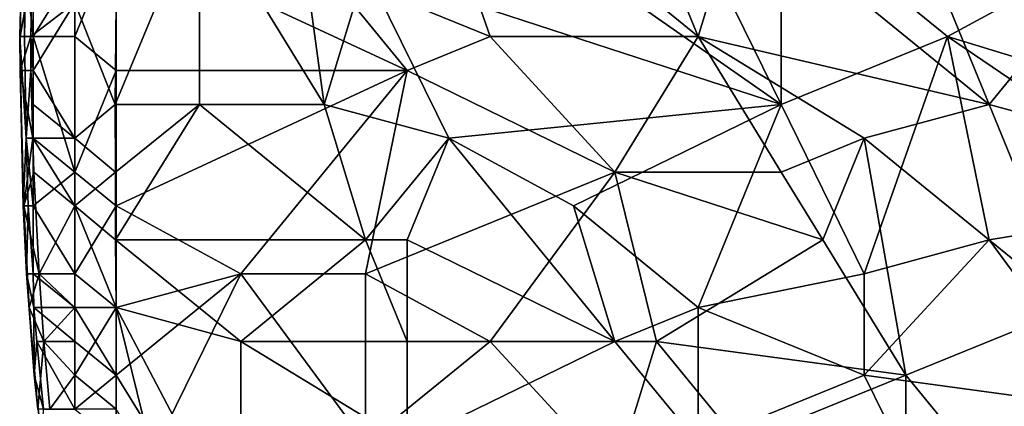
# Model space of a CAD drawing. Extents: x -0.7 to 0.7, y -0.35 to 0.35.
# Tile 44 of 226: x -0.7 to -0.6095, y -0.0319 to 0.0036. Entities that reach past the tile are written whole.
import ezdxf

# ---------------------------------------------------------------- set-up
doc = ezdxf.new("R2010")
doc.units = 0

msp = doc.modelspace()

# ---------------------------------------------------------------- linework, layer by layer
for points in [[(-0.683491, 0.014489, 0.412503), (-0.675854, 0.023811, 0.412453), (-0.672035, -0.004154, 0.412449)], [(-0.672035, -0.004154, 0.412449), (-0.675854, 0.023811, 0.412453), (-0.668217, 0.008275, 0.412435)], [(-0.672035, 0.008275, 0.436931), (-0.656761, 0.00206, 0.43695), (-0.664398, 0.023811, 0.436917)], [(-0.645305, 0.020704, 0.436954), (-0.664398, 0.023811, 0.436917), (-0.637668, 0.00206, 0.436984)], [(-0.656761, 0.00206, 0.43695), (-0.637668, 0.00206, 0.436984), (-0.664398, 0.023811, 0.436917)], [(-0.637668, 0.00206, 0.436984), (-0.63385, 0.014489, 0.436957), (-0.645305, 0.020704, 0.436954)], [(-0.7, 0.00206, 0.42714), (-0.699559, 0.00206, 0.432032), (-0.699649, 0.014489, 0.42714)], [(-0.699845, 0.008275, 0.422247), (-0.7, 0.00206, 0.42714), (-0.699649, 0.014489, 0.42714)], [(-0.699649, 0.014489, 0.42714), (-0.699559, 0.00206, 0.432032), (-0.699426, 0.008275, 0.432032)], [(-0.691151, 0.005168, 0.412463), (-0.683491, 0.014489, 0.412503), (-0.691241, -0.004154, 0.412463)], [(-0.691241, -0.004154, 0.412463), (-0.683491, 0.014489, 0.412503), (-0.683491, -0.004154, 0.412496)], [(-0.672035, -0.004154, 0.412449), (-0.683491, -0.004154, 0.412496), (-0.683491, 0.014489, 0.412503)], [(-0.630031, -0.004154, 0.41245), (-0.668217, 0.008275, 0.412435), (-0.656761, 0.014489, 0.412463)], [(-0.630031, -0.004154, 0.41245), (-0.656761, 0.014489, 0.412463), (-0.637668, 0.011382, 0.412424)], [(-0.630031, 0.014489, 0.412456), (-0.630031, -0.004154, 0.41245), (-0.637668, 0.011382, 0.412424)], [(-0.610938, -0.004154, 0.436973), (-0.63385, 0.014489, 0.436957), (-0.637668, 0.00206, 0.436984)], [(-0.610938, -0.004154, 0.436973), (-0.614757, 0.005168, 0.436988), (-0.63385, 0.014489, 0.436957)], [(-0.603301, 0.008275, 0.41244), (-0.614757, 0.00206, 0.412437), (-0.630031, 0.014489, 0.412456)], [(-0.630031, -0.004154, 0.41245), (-0.630031, 0.014489, 0.412456), (-0.614757, 0.00206, 0.412437)], [(-0.691128, -0.001047, 0.436984), (-0.691128, 0.011382, 0.436975), (-0.694947, 0.00206, 0.436521)], [(-0.694947, 0.00206, 0.436521), (-0.691128, 0.011382, 0.436975), (-0.694947, 0.008275, 0.436471)], [(-0.691128, 0.011382, 0.436975), (-0.664398, -0.001047, 0.436941), (-0.672035, 0.008275, 0.436931)], [(-0.691128, -0.001047, 0.436984), (-0.664398, -0.001047, 0.436941), (-0.691128, 0.011382, 0.436975)], [(-0.699966, 0.00206, 0.422247), (-0.7, 0.00206, 0.42714), (-0.699845, 0.008275, 0.422247)], [(-0.698858, 0.008275, 0.417355), (-0.699966, 0.00206, 0.422247), (-0.699845, 0.008275, 0.422247)], [(-0.698972, 0.00206, 0.417355), (-0.699966, 0.00206, 0.422247), (-0.698858, 0.008275, 0.417355)], [(-0.699426, 0.008275, 0.432032), (-0.699559, 0.00206, 0.432032), (-0.698765, 0.00206, 0.43335)], [(-0.698765, 0.008275, 0.433148), (-0.699426, 0.008275, 0.432032), (-0.698765, 0.00206, 0.43335)], [(-0.698858, 0.008275, 0.417355), (-0.694947, 0.005168, 0.413208), (-0.698972, 0.00206, 0.417355)], [(-0.698765, 0.00206, 0.43335), (-0.694947, 0.008275, 0.436471), (-0.698765, 0.008275, 0.433148)], [(-0.694947, 0.00206, 0.436521), (-0.694947, 0.008275, 0.436471), (-0.698765, 0.00206, 0.43335)], [(-0.664398, -0.001047, 0.436941), (-0.656761, 0.00206, 0.43695), (-0.672035, 0.008275, 0.436931)], [(-0.672035, -0.004154, 0.412449), (-0.668217, 0.008275, 0.412435), (-0.66058, -0.007262, 0.412473)], [(-0.630031, -0.004154, 0.41245), (-0.66058, -0.007262, 0.412473), (-0.668217, 0.008275, 0.412435)], [(-0.584208, -0.007262, 0.412452), (-0.614757, 0.00206, 0.412437), (-0.603301, 0.008275, 0.41244)], [(-0.694947, 0.005168, 0.413208), (-0.698765, -0.001047, 0.416987), (-0.698972, 0.00206, 0.417355)], [(-0.694947, -0.007262, 0.413246), (-0.698765, -0.001047, 0.416987), (-0.694947, 0.005168, 0.413208)], [(-0.691151, 0.005168, 0.412463), (-0.691241, -0.004154, 0.412463), (-0.694947, 0.005168, 0.413208)], [(-0.694947, -0.007262, 0.413246), (-0.694947, 0.005168, 0.413208), (-0.691241, -0.004154, 0.412463)], [(-0.610938, -0.004154, 0.436973), (-0.603301, 0.005168, 0.437003), (-0.614757, 0.005168, 0.436988)], [(-0.588027, -0.010369, 0.436982), (-0.603301, 0.005168, 0.437003), (-0.610938, -0.004154, 0.436973)], [(-0.699961, -0.001047, 0.422247), (-0.7, 0.00206, 0.42714), (-0.699966, 0.00206, 0.422247)], [(-0.7, 0.00206, 0.42714), (-0.699402, -0.007262, 0.432032), (-0.699559, 0.00206, 0.432032)], [(-0.69967, -0.013476, 0.42714), (-0.699402, -0.007262, 0.432032), (-0.7, 0.00206, 0.42714)], [(-0.699961, -0.001047, 0.422247), (-0.69967, -0.013476, 0.42714), (-0.7, 0.00206, 0.42714)], [(-0.698972, 0.00206, 0.417355), (-0.699961, -0.001047, 0.422247), (-0.699966, 0.00206, 0.422247)], [(-0.698963, -0.001047, 0.417355), (-0.699961, -0.001047, 0.422247), (-0.698972, 0.00206, 0.417355)], [(-0.699559, 0.00206, 0.432032), (-0.699402, -0.007262, 0.432032), (-0.698765, 0.00206, 0.43335)], [(-0.698765, 0.00206, 0.43335), (-0.699402, -0.007262, 0.432032), (-0.698765, -0.007262, 0.433107)], [(-0.698972, 0.00206, 0.417355), (-0.698765, -0.001047, 0.416987), (-0.698963, -0.001047, 0.417355)], [(-0.694947, -0.010369, 0.436379), (-0.694947, 0.00206, 0.436521), (-0.698765, 0.00206, 0.43335)], [(-0.698765, -0.007262, 0.433107), (-0.694947, -0.010369, 0.436379), (-0.698765, 0.00206, 0.43335)], [(-0.694947, -0.010369, 0.436379), (-0.691128, -0.001047, 0.436984), (-0.694947, 0.00206, 0.436521)], [(-0.664398, -0.001047, 0.436941), (-0.645305, -0.010369, 0.436961), (-0.656761, 0.00206, 0.43695)], [(-0.656761, 0.00206, 0.43695), (-0.645305, -0.010369, 0.436961), (-0.637668, 0.00206, 0.436984)], [(-0.645305, -0.010369, 0.436961), (-0.630031, -0.010369, 0.436954), (-0.637668, 0.00206, 0.436984)], [(-0.622394, -0.007262, 0.436969), (-0.610938, -0.004154, 0.436973), (-0.637668, 0.00206, 0.436984)], [(-0.630031, -0.010369, 0.436954), (-0.622394, -0.007262, 0.436969), (-0.637668, 0.00206, 0.436984)], [(-0.630031, -0.004154, 0.41245), (-0.614757, 0.00206, 0.412437), (-0.622394, -0.019691, 0.412483)], [(-0.622394, -0.019691, 0.412483), (-0.614757, 0.00206, 0.412437), (-0.610938, -0.016584, 0.412457)], [(-0.591846, -0.013476, 0.412452), (-0.614757, 0.00206, 0.412437), (-0.584208, -0.007262, 0.412452)], [(-0.610938, -0.016584, 0.412457), (-0.614757, 0.00206, 0.412437), (-0.591846, -0.013476, 0.412452)], [(-0.698787, -0.007262, 0.417355), (-0.699961, -0.001047, 0.422247), (-0.698963, -0.001047, 0.417355)], [(-0.69963, -0.013476, 0.422247), (-0.69967, -0.013476, 0.42714), (-0.699961, -0.001047, 0.422247)], [(-0.698787, -0.007262, 0.417355), (-0.69963, -0.013476, 0.422247), (-0.699961, -0.001047, 0.422247)], [(-0.698765, -0.001047, 0.416987), (-0.698765, -0.004154, 0.417112), (-0.698963, -0.001047, 0.417355)], [(-0.698963, -0.001047, 0.417355), (-0.698765, -0.004154, 0.417112), (-0.698787, -0.007262, 0.417355)], [(-0.698765, -0.004154, 0.417112), (-0.698765, -0.001047, 0.416987), (-0.694947, -0.007262, 0.413246)], [(-0.691128, -0.013476, 0.436961), (-0.691128, -0.001047, 0.436984), (-0.694947, -0.010369, 0.436379)], [(-0.691128, -0.013476, 0.436961), (-0.664398, -0.001047, 0.436941), (-0.691128, -0.001047, 0.436984)], [(-0.664398, -0.001047, 0.436941), (-0.691128, -0.013476, 0.436961), (-0.679672, -0.019691, 0.436935)], [(-0.664398, -0.001047, 0.436941), (-0.679672, -0.019691, 0.436935), (-0.668217, -0.019691, 0.436925)], [(-0.668217, -0.019691, 0.436925), (-0.645305, -0.010369, 0.436961), (-0.664398, -0.001047, 0.436941)], [(-0.698787, -0.007262, 0.417355), (-0.698765, -0.004154, 0.417112), (-0.694947, -0.007262, 0.413246)], [(-0.691187, -0.010369, 0.412463), (-0.694947, -0.007262, 0.413246), (-0.691241, -0.004154, 0.412463)], [(-0.691187, -0.010369, 0.412463), (-0.691241, -0.004154, 0.412463), (-0.683491, -0.004154, 0.412496)], [(-0.691183, -0.016584, 0.412463), (-0.691187, -0.010369, 0.412463), (-0.683491, -0.004154, 0.412496)], [(-0.668217, -0.016584, 0.412467), (-0.691183, -0.016584, 0.412463), (-0.683491, -0.004154, 0.412496)], [(-0.668217, -0.016584, 0.412467), (-0.683491, -0.004154, 0.412496), (-0.672035, -0.004154, 0.412449)], [(-0.668217, -0.016584, 0.412467), (-0.672035, -0.004154, 0.412449), (-0.66058, -0.007262, 0.412473)], [(-0.66058, -0.007262, 0.412473), (-0.630031, -0.004154, 0.41245), (-0.649124, -0.013476, 0.412475)], [(-0.649124, -0.013476, 0.412475), (-0.630031, -0.004154, 0.41245), (-0.637668, -0.022798, 0.412473)], [(-0.622394, -0.019691, 0.412483), (-0.637668, -0.022798, 0.412473), (-0.630031, -0.004154, 0.41245)], [(-0.622394, -0.007262, 0.436969), (-0.603301, -0.022798, 0.437006), (-0.610938, -0.004154, 0.436973)], [(-0.603301, -0.022798, 0.437006), (-0.588027, -0.010369, 0.436982), (-0.610938, -0.004154, 0.436973)], [(-0.69967, -0.013476, 0.42714), (-0.69921, -0.013476, 0.432032), (-0.699402, -0.007262, 0.432032)], [(-0.698787, -0.007262, 0.417355), (-0.6987, -0.010369, 0.417355), (-0.69963, -0.013476, 0.422247)], [(-0.698765, -0.007262, 0.433107), (-0.699402, -0.007262, 0.432032), (-0.698765, -0.013476, 0.432806)], [(-0.699402, -0.007262, 0.432032), (-0.69921, -0.013476, 0.432032), (-0.698765, -0.013476, 0.432806)], [(-0.694947, -0.013476, 0.413372), (-0.698787, -0.007262, 0.417355), (-0.694947, -0.007262, 0.413246)], [(-0.6987, -0.010369, 0.417355), (-0.698787, -0.007262, 0.417355), (-0.694947, -0.013476, 0.413372)], [(-0.698765, -0.013476, 0.432806), (-0.694947, -0.010369, 0.436379), (-0.698765, -0.007262, 0.433107)], [(-0.694947, -0.013476, 0.413372), (-0.694947, -0.007262, 0.413246), (-0.691187, -0.010369, 0.412463)], [(-0.66058, -0.007262, 0.412473), (-0.664398, -0.016584, 0.412482), (-0.668217, -0.016584, 0.412467)], [(-0.664398, -0.016584, 0.412482), (-0.66058, -0.007262, 0.412473), (-0.645305, -0.025905, 0.41248)], [(-0.645305, -0.025905, 0.41248), (-0.66058, -0.007262, 0.412473), (-0.649124, -0.013476, 0.412475)], [(-0.626213, -0.016584, 0.436965), (-0.622394, -0.007262, 0.436969), (-0.630031, -0.010369, 0.436954)], [(-0.626213, -0.016584, 0.436965), (-0.618575, -0.029013, 0.436965), (-0.622394, -0.007262, 0.436969)], [(-0.618575, -0.029013, 0.436965), (-0.603301, -0.022798, 0.437006), (-0.622394, -0.007262, 0.436969)], [(-0.698222, -0.019691, 0.417355), (-0.69963, -0.013476, 0.422247), (-0.6987, -0.010369, 0.417355)], [(-0.694947, -0.019691, 0.436168), (-0.694947, -0.010369, 0.436379), (-0.698765, -0.013476, 0.432806)], [(-0.6987, -0.010369, 0.417355), (-0.694947, -0.013476, 0.413372), (-0.698222, -0.019691, 0.417355)], [(-0.694947, -0.019691, 0.436168), (-0.691128, -0.013476, 0.436961), (-0.694947, -0.010369, 0.436379)], [(-0.691183, -0.016584, 0.412463), (-0.694947, -0.013476, 0.413372), (-0.691187, -0.010369, 0.412463)], [(-0.656761, -0.025905, 0.43695), (-0.645305, -0.010369, 0.436961), (-0.668217, -0.019691, 0.436925)], [(-0.656761, -0.025905, 0.43695), (-0.641487, -0.025905, 0.436969), (-0.645305, -0.010369, 0.436961)], [(-0.626213, -0.016584, 0.436965), (-0.630031, -0.010369, 0.436954), (-0.645305, -0.010369, 0.436961)], [(-0.641487, -0.025905, 0.436969), (-0.626213, -0.016584, 0.436965), (-0.645305, -0.010369, 0.436961)], [(-0.69967, -0.013476, 0.42714), (-0.699365, -0.019691, 0.42714), (-0.69921, -0.013476, 0.432032)], [(-0.69963, -0.013476, 0.422247), (-0.699365, -0.019691, 0.42714), (-0.69967, -0.013476, 0.42714)], [(-0.699139, -0.022798, 0.422247), (-0.69963, -0.013476, 0.422247), (-0.698222, -0.019691, 0.417355)], [(-0.699139, -0.022798, 0.422247), (-0.699365, -0.019691, 0.42714), (-0.69963, -0.013476, 0.422247)], [(-0.69921, -0.013476, 0.432032), (-0.699365, -0.019691, 0.42714), (-0.698765, -0.019691, 0.432336)], [(-0.698765, -0.013476, 0.432806), (-0.69921, -0.013476, 0.432032), (-0.698765, -0.019691, 0.432336)], [(-0.698765, -0.019691, 0.432336), (-0.694947, -0.019691, 0.436168), (-0.698765, -0.013476, 0.432806)], [(-0.694947, -0.013476, 0.413372), (-0.694947, -0.022798, 0.413682), (-0.698222, -0.019691, 0.417355)], [(-0.694947, -0.022798, 0.413682), (-0.694947, -0.013476, 0.413372), (-0.691128, -0.022798, 0.412479)], [(-0.691128, -0.022798, 0.412479), (-0.694947, -0.013476, 0.413372), (-0.691183, -0.016584, 0.412463)], [(-0.691128, -0.013476, 0.436961), (-0.694947, -0.019691, 0.436168), (-0.691128, -0.022798, 0.436921)], [(-0.691128, -0.022798, 0.436921), (-0.679672, -0.019691, 0.436935), (-0.691128, -0.013476, 0.436961)], [(-0.645305, -0.025905, 0.41248), (-0.649124, -0.013476, 0.412475), (-0.637668, -0.022798, 0.412473)], [(-0.610938, -0.016584, 0.412457), (-0.591846, -0.013476, 0.412452), (-0.599483, -0.03212, 0.412447)], [(-0.679672, -0.025905, 0.41249), (-0.691183, -0.016584, 0.412463), (-0.668217, -0.016584, 0.412467)], [(-0.691128, -0.022798, 0.412479), (-0.691183, -0.016584, 0.412463), (-0.679672, -0.025905, 0.41249)], [(-0.679672, -0.025905, 0.41249), (-0.668217, -0.016584, 0.412467), (-0.664398, -0.025905, 0.412493)], [(-0.664398, -0.025905, 0.412493), (-0.668217, -0.016584, 0.412467), (-0.664398, -0.016584, 0.412482)], [(-0.664398, -0.016584, 0.412482), (-0.645305, -0.025905, 0.41248), (-0.664398, -0.025905, 0.412493)], [(-0.618575, -0.029013, 0.436965), (-0.626213, -0.016584, 0.436965), (-0.641487, -0.025905, 0.436969)], [(-0.622394, -0.029013, 0.412496), (-0.622394, -0.019691, 0.412483), (-0.610938, -0.016584, 0.412457)], [(-0.622394, -0.029013, 0.412496), (-0.610938, -0.016584, 0.412457), (-0.599483, -0.03212, 0.412447)], [(-0.699365, -0.019691, 0.42714), (-0.698716, -0.022798, 0.432032), (-0.698765, -0.019691, 0.432336)], [(-0.699365, -0.019691, 0.42714), (-0.698672, -0.029013, 0.42714), (-0.698716, -0.022798, 0.432032)], [(-0.699139, -0.022798, 0.422247), (-0.698672, -0.029013, 0.42714), (-0.699365, -0.019691, 0.42714)], [(-0.697777, -0.025905, 0.417355), (-0.699139, -0.022798, 0.422247), (-0.698222, -0.019691, 0.417355)], [(-0.698765, -0.019691, 0.432336), (-0.694947, -0.022798, 0.436035), (-0.694947, -0.019691, 0.436168)], [(-0.698716, -0.022798, 0.432032), (-0.694947, -0.022798, 0.436035), (-0.698765, -0.019691, 0.432336)], [(-0.698222, -0.019691, 0.417355), (-0.694947, -0.022798, 0.413682), (-0.697777, -0.025905, 0.417355)], [(-0.694947, -0.019691, 0.436168), (-0.694947, -0.022798, 0.436035), (-0.691128, -0.022798, 0.436921)], [(-0.691128, -0.029013, 0.436895), (-0.679672, -0.019691, 0.436935), (-0.691128, -0.022798, 0.436921)], [(-0.679672, -0.019691, 0.436935), (-0.691128, -0.029013, 0.436895), (-0.68731, -0.035227, 0.436912)], [(-0.68731, -0.035227, 0.436912), (-0.668217, -0.035227, 0.436909), (-0.679672, -0.019691, 0.436935)], [(-0.668217, -0.035227, 0.436909), (-0.668217, -0.019691, 0.436925), (-0.679672, -0.019691, 0.436935)], [(-0.668217, -0.019691, 0.436925), (-0.668217, -0.035227, 0.436909), (-0.656761, -0.025905, 0.43695)], [(-0.622394, -0.029013, 0.412496), (-0.637668, -0.022798, 0.412473), (-0.622394, -0.019691, 0.412483)], [(-0.698333, -0.03212, 0.422247), (-0.699139, -0.022798, 0.422247), (-0.697777, -0.025905, 0.417355)], [(-0.698672, -0.029013, 0.42714), (-0.699139, -0.022798, 0.422247), (-0.698333, -0.03212, 0.422247)], [(-0.694947, -0.022798, 0.436035), (-0.698716, -0.022798, 0.432032), (-0.694947, -0.025905, 0.435917)], [(-0.698716, -0.022798, 0.432032), (-0.698427, -0.025905, 0.432032), (-0.694947, -0.025905, 0.435917)], [(-0.698672, -0.029013, 0.42714), (-0.698427, -0.025905, 0.432032), (-0.698716, -0.022798, 0.432032)], [(-0.694947, -0.022798, 0.413682), (-0.694947, -0.029013, 0.414021), (-0.697777, -0.025905, 0.417355)], [(-0.691128, -0.029013, 0.436895), (-0.691128, -0.022798, 0.436921), (-0.694947, -0.022798, 0.436035)], [(-0.694947, -0.025905, 0.435917), (-0.691128, -0.029013, 0.436895), (-0.694947, -0.022798, 0.436035)], [(-0.694947, -0.029013, 0.414021), (-0.694947, -0.022798, 0.413682), (-0.691128, -0.022798, 0.412479)], [(-0.691128, -0.03212, 0.412572), (-0.694947, -0.029013, 0.414021), (-0.691128, -0.022798, 0.412479)], [(-0.679672, -0.044549, 0.412512), (-0.691128, -0.022798, 0.412479), (-0.679672, -0.025905, 0.41249)], [(-0.68731, -0.038335, 0.412499), (-0.691128, -0.03212, 0.412572), (-0.691128, -0.022798, 0.412479)], [(-0.679672, -0.044549, 0.412512), (-0.68731, -0.038335, 0.412499), (-0.691128, -0.022798, 0.412479)], [(-0.645305, -0.025905, 0.41248), (-0.637668, -0.022798, 0.412473), (-0.637668, -0.035227, 0.412514)], [(-0.637668, -0.035227, 0.412514), (-0.637668, -0.022798, 0.412473), (-0.622394, -0.029013, 0.412496)], [(-0.610938, -0.038335, 0.43698), (-0.603301, -0.022798, 0.437006), (-0.618575, -0.029013, 0.436965)], [(-0.591846, -0.044549, 0.437013), (-0.603301, -0.022798, 0.437006), (-0.610938, -0.038335, 0.43698)], [(-0.698672, -0.029013, 0.42714), (-0.697798, -0.03212, 0.432032), (-0.698427, -0.025905, 0.432032)], [(-0.694947, -0.025905, 0.435917), (-0.698427, -0.025905, 0.432032), (-0.694947, -0.03212, 0.435507)], [(-0.698427, -0.025905, 0.432032), (-0.697798, -0.03212, 0.432032), (-0.694947, -0.03212, 0.435507)], [(-0.697243, -0.03212, 0.417355), (-0.698333, -0.03212, 0.422247), (-0.697777, -0.025905, 0.417355)], [(-0.697777, -0.025905, 0.417355), (-0.694947, -0.029013, 0.414021), (-0.697243, -0.03212, 0.417355)], [(-0.694947, -0.03212, 0.435507), (-0.691128, -0.029013, 0.436895), (-0.694947, -0.025905, 0.435917)], [(-0.664398, -0.035227, 0.412534), (-0.679672, -0.025905, 0.41249), (-0.664398, -0.025905, 0.412493)], [(-0.679672, -0.044549, 0.412512), (-0.679672, -0.025905, 0.41249), (-0.664398, -0.035227, 0.412534)], [(-0.668217, -0.035227, 0.436909), (-0.645305, -0.038335, 0.436938), (-0.656761, -0.025905, 0.43695)], [(-0.664398, -0.035227, 0.412534), (-0.664398, -0.025905, 0.412493), (-0.645305, -0.025905, 0.41248)], [(-0.637668, -0.035227, 0.412514), (-0.664398, -0.035227, 0.412534), (-0.645305, -0.025905, 0.41248)], [(-0.645305, -0.038335, 0.436938), (-0.641487, -0.025905, 0.436969), (-0.656761, -0.025905, 0.43695)], [(-0.63385, -0.035227, 0.436953), (-0.641487, -0.025905, 0.436969), (-0.645305, -0.038335, 0.436938)], [(-0.63385, -0.035227, 0.436953), (-0.618575, -0.029013, 0.436965), (-0.641487, -0.025905, 0.436969)], [(-0.697921, -0.035227, 0.42714), (-0.697798, -0.03212, 0.432032), (-0.698672, -0.029013, 0.42714)], [(-0.698333, -0.03212, 0.422247), (-0.697921, -0.035227, 0.42714), (-0.698672, -0.029013, 0.42714)], [(-0.694947, -0.029013, 0.414021), (-0.694947, -0.03212, 0.414251), (-0.697243, -0.03212, 0.417355)], [(-0.691128, -0.035227, 0.436817), (-0.691128, -0.029013, 0.436895), (-0.694947, -0.03212, 0.435507)], [(-0.694947, -0.03212, 0.414251), (-0.694947, -0.029013, 0.414021), (-0.691128, -0.03212, 0.412572)], [(-0.68731, -0.035227, 0.436912), (-0.691128, -0.029013, 0.436895), (-0.691128, -0.035227, 0.436817)], [(-0.637668, -0.035227, 0.412514), (-0.622394, -0.029013, 0.412496), (-0.614757, -0.044549, 0.412474)], [(-0.63385, -0.035227, 0.436953), (-0.618575, -0.047657, 0.436984), (-0.618575, -0.029013, 0.436965)], [(-0.614757, -0.044549, 0.412474), (-0.622394, -0.029013, 0.412496), (-0.599483, -0.03212, 0.412447)], [(-0.618575, -0.047657, 0.436984), (-0.610938, -0.038335, 0.43698), (-0.618575, -0.029013, 0.436965)]]:
    msp.add_3dface(points)

doc.saveas('drawing.dxf')
